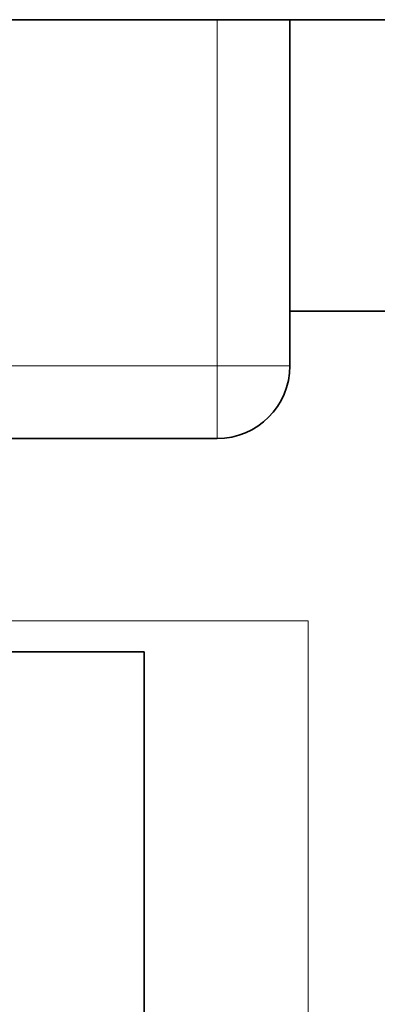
# Model space of a CAD drawing. Header units: millimetres. Extents: x -34 to 6620, y -230 to 4700.
# Tile 62 of 189: x 3912 to 4010, y 1935 to 2205. Entities that reach past the tile are written whole.
import ezdxf
from ezdxf.lldxf.tags import DXFTag

# ---------------------------------------------------------------- set-up
doc = ezdxf.new("R2010")
doc.units = ezdxf.units.MM
doc.layers.add('1', color=7, linetype='Continuous', true_color=0xffffff)
tags = doc.linetypes.add('DASHED', pattern=[25.72, 12.86, -12.86]).pattern_tags.tags
tags[6:7] = [DXFTag(74, 4), DXFTag(75, 0), DXFTag(340, '0'), DXFTag(46, 0.0), DXFTag(50, 0.0), DXFTag(44, 0.0), DXFTag(45, 0.0)]
tags[4:5] = [DXFTag(74, 4), DXFTag(75, 0), DXFTag(340, '0'), DXFTag(46, 0.0), DXFTag(50, 0.0), DXFTag(44, 0.0), DXFTag(45, 0.0)]

msp = doc.modelspace()

# ---------------------------------------------------------------- linework, layer by layer
at = {"layer": '1', "color": 7, "linetype": 'Continuous', "lineweight": 35}
for p, q in [((3905.885, 2204.978), (3965.885, 2204.978)), ((3985.885, 2204.978), (3965.885, 2204.978)), ((3985.885, 2204.978), (3985.885, 2124.978)), ((3985.885, 2204.978), (4025.885, 2204.978)), ((3985.885, 2124.978), (4025.885, 2124.978)), ((3985.885, 2124.978), (3985.885, 2109.978)), ((3622.885, 2089.978), (3965.885, 2089.978)), ((3945.885, 2031.478), (3745.885, 2031.478)), ((3945.885, 1925.978), (3945.885, 2031.478))]:
    msp.add_line(p, q, dxfattribs=at)
at = {"layer": '1', "color": 92, "linetype": 'Continuous', "lineweight": 13}
for p, q in [((3965.885, 2109.978), (3965.885, 2204.978)), ((3605.885, 2109.978), (3965.885, 2109.978)), ((3985.885, 2109.978), (3965.885, 2109.978)), ((3965.885, 2089.978), (3965.885, 2109.978))]:
    msp.add_line(p, q, dxfattribs=at)
at = {"layer": '1', "color": 6, "linetype": 'DASHED', "lineweight": 13}
for p, q in [((3735.885, 2039.978), (3990.885, 2039.978)), ((3990.885, 2039.978), (3990.885, 1889.978))]:
    msp.add_line(p, q, dxfattribs=at)
at = {"layer": '1', "color": 7, "linetype": 'Continuous', "lineweight": 35}
msp.add_arc((3965.885, 2109.978), 20, 270, 0, dxfattribs=at)

doc.saveas('drawing.dxf')
